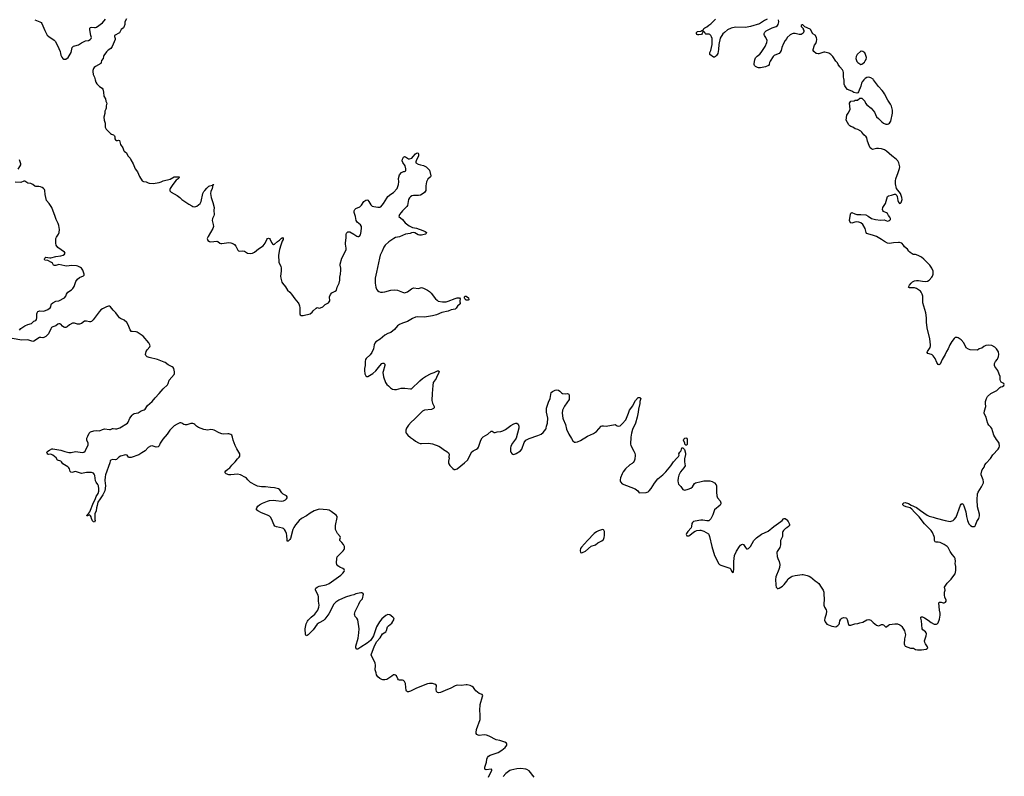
# Model space of a CAD drawing. Header units: inches. Extents: x 1678753 to 1858649, y 384643 to 522370.
# Tile 89 of 91: x 1804564 to 1824379, y 485986 to 501210. Entities that reach past the tile are written whole.
import ezdxf

# ---------------------------------------------------------------- set-up
doc = ezdxf.new("R2010")
doc.units = ezdxf.units.IN
doc.header["$MEASUREMENT"] = 0
for name, color, linetype in [('B8409', 7, 'Continuous'), ('B8418', 7, 'Continuous'), ('B8419', 7, 'Continuous'), ('B8428', 7, 'Continuous'), ('B8429', 7, 'Continuous'), ('B8500', 7, 'Continuous'), ('B8510', 7, 'Continuous'), ('B8520', 7, 'Continuous')]:
    doc.layers.add(name, color=color, linetype=linetype)

msp = doc.modelspace()

# ---------------------------------------------------------------- linework, layer by layer
at = {"layer": 'B8409', "color": 6, "elevation": 400}
for points in [[(1806082, 500000), (1806096, 499956), (1806119, 499919), (1806167, 499867), (1806221, 499830), (1806236, 499810), (1806253, 499750), (1806260, 499670), (1806290, 499616), (1806300, 499570), (1806320, 499530), (1806301, 499479), (1806306, 499430), (1806300, 499410), (1806280, 499370), (1806277, 499323), (1806260, 499250), (1806264, 499190), (1806286, 499130), (1806284, 499070), (1806287, 499047), (1806306, 499010), (1806390, 498923), (1806410, 498908), (1806452, 498892), (1806473, 498873), (1806481, 498850), (1806481, 498810), (1806490, 498792), (1806510, 498782), (1806530, 498782), (1806550, 498788), (1806570, 498779), (1806596, 498696), (1806642, 498630), (1806662, 498570), (1806676, 498556), (1806710, 498535), (1806746, 498466), (1806786, 498426), (1806802, 498390), (1806850, 498310), (1806890, 498211), (1806933, 498150), (1806977, 498057), (1807030, 497967), (1807057, 497957), (1807110, 497947), (1807150, 497924), (1807170, 497918), (1807250, 497915), (1807370, 497936), (1807410, 497949), (1807450, 497969), (1807590, 498003), (1807670, 498046), (1807771, 498051), (1807775, 498035), (1807770, 498024), (1807756, 498010), (1807710, 497982), (1807645, 497895), (1807593, 497810), (1807585, 497790), (1807586, 497766), (1807610, 497742), (1807734, 497674), (1807790, 497630), (1807830, 497590), (1807970, 497497), (1808030, 497462), (1808050, 497453), (1808090, 497447), (1808130, 497459), (1808195, 497510), (1808213, 497553), (1808251, 497710), (1808269, 497751), (1808287, 497773), (1808330, 497822), (1808370, 497857), (1808390, 497868), (1808442, 497878), (1808450, 497891), (1808470, 497891), (1808466, 497886), (1808454, 497886), (1808439, 497810), (1808412, 497750), (1808407, 497713), (1808415, 497630), (1808454, 497530), (1808479, 497430), (1808474, 497370), (1808478, 497290), (1808470, 497262), (1808444, 497210), (1808436, 497170), (1808459, 497090), (1808464, 497050), (1808451, 497009), (1808357, 496850), (1808339, 496810), (1808341, 496790), (1808351, 496770), (1808385, 496745), (1808410, 496741), (1808530, 496751), (1808550, 496744), (1808590, 496716), (1808610, 496709), (1808630, 496708), (1808770, 496728), (1808810, 496723), (1808870, 496698), (1808890, 496685), (1808916, 496650), (1808954, 496574), (1808970, 496559), (1808990, 496555), (1809050, 496559), (1809090, 496553), (1809149, 496509), (1809210, 496503), (1809250, 496512), (1809290, 496534), (1809370, 496596), (1809462, 496658), (1809502, 496710), (1809539, 496790), (1809550, 496804), (1809570, 496815), (1809590, 496810), (1809608, 496790), (1809630, 496728), (1809650, 496702), (1809670, 496688), (1809690, 496696), (1809750, 496750), (1809790, 496771), (1809830, 496813), (1809850, 496824), (1809867, 496810), (1809864, 496790), (1809846, 496754), (1809817, 496670), (1809795, 496585), (1809773, 496470), (1809779, 496330), (1809790, 496299), (1809817, 496250), (1809828, 496208), (1809829, 496150), (1809813, 496050), (1809818, 496010), (1809840, 495930), (1809850, 495909), (1809914, 495834), (1809955, 495770), (1810000, 495724)], [(1804535, 498205), (1804570, 498255), (1804585, 498290), (1804585, 498310), (1804576, 498350), (1804557, 498390)], [(1804557, 494963), (1804590, 494997), (1804630, 495021), (1804670, 495053), (1804730, 495077), (1804804, 495096), (1804850, 495141), (1804890, 495160), (1804904, 495176), (1804912, 495210), (1804908, 495290), (1804913, 495310), (1804930, 495337), (1804950, 495348), (1804970, 495349), (1805050, 495342), (1805130, 495378), (1805180, 495410), (1805191, 495430), (1805200, 495480), (1805207, 495493), (1805228, 495510), (1805290, 495545), (1805350, 495551), (1805464, 495616), (1805490, 495645), (1805505, 495690), (1805530, 495725), (1805608, 495772), (1805636, 495804), (1805658, 495842), (1805696, 495944), (1805729, 495991), (1805770, 496023), (1805846, 496054), (1805862, 496070), (1805863, 496090), (1805834, 496170), (1805807, 496207), (1805790, 496222), (1805733, 496253), (1805710, 496260), (1805610, 496263), (1805508, 496248), (1805470, 496254), (1805410, 496273), (1805350, 496281), (1805290, 496264), (1805264, 496264), (1805247, 496270), (1805223, 496310), (1805206, 496326), (1805130, 496363), (1805071, 496371), (1805063, 496383), (1805061, 496390), (1805067, 496410), (1805090, 496429), (1805170, 496419), (1805190, 496421), (1805290, 496445), (1805390, 496455), (1805436, 496470), (1805468, 496490), (1805476, 496510), (1805464, 496530), (1805330, 496623), (1805299, 496670), (1805290, 496710), (1805293, 496810), (1805304, 496836), (1805348, 496892), (1805359, 496930), (1805362, 496990), (1805350, 497070), (1805336, 497110), (1805297, 497190), (1805280, 497250), (1805210, 497430), (1805154, 497514), (1805102, 497570), (1805078, 497690), (1805070, 497770), (1805061, 497790), (1805044, 497810), (1805013, 497833), (1804985, 497845), (1804950, 497851), (1804890, 497851), (1804870, 497862), (1804830, 497896), (1804790, 497912), (1804730, 497921), (1804670, 497963), (1804650, 497962), (1804590, 497936), (1804470, 497942)], [(1810000, 490752), (1809990, 490737), (1809970, 490717), (1809950, 490715), (1809944, 490744), (1809943, 490830), (1809933, 490870), (1809916, 490916), (1809890, 490953), (1809871, 490971), (1809850, 490981), (1809730, 491007), (1809701, 491021), (1809679, 491050), (1809641, 491150), (1809610, 491200), (1809590, 491218), (1809550, 491240), (1809430, 491286), (1809354, 491330), (1809333, 491350), (1809327, 491370), (1809335, 491390), (1809359, 491421), (1809390, 491447), (1809450, 491480), (1809550, 491522), (1809590, 491533), (1809670, 491540), (1809717, 491537), (1809830, 491520), (1809873, 491530), (1809912, 491550), (1809934, 491570), (1809945, 491590), (1809946, 491610), (1809933, 491630), (1809865, 491665), (1809840, 491690), (1809798, 491750), (1809770, 491770), (1809690, 491790), (1809610, 491794), (1809510, 491812), (1809430, 491810), (1809350, 491826), (1809310, 491843), (1809210, 491897), (1809154, 491950), (1809130, 491984), (1809110, 492001), (1809010, 492050), (1808950, 492064), (1808810, 492051), (1808770, 492053), (1808721, 492070), (1808699, 492090), (1808699, 492110), (1808712, 492130), (1808750, 492168), (1808790, 492195), (1808830, 492244), (1808900, 492310), (1808946, 492374), (1808984, 492410), (1808994, 492430), (1808992, 492472), (1808977, 492510), (1808935, 492575), (1808901, 492641), (1808860, 492750), (1808850, 492810), (1808830, 492847), (1808810, 492861), (1808770, 492876), (1808750, 492878), (1808670, 492873), (1808630, 492878), (1808578, 492898), (1808478, 492950), (1808450, 492959), (1808410, 492962), (1808348, 492952), (1808270, 492965), (1808163, 493003), (1808124, 493030), (1808087, 493067), (1808070, 493079), (1808050, 493085), (1808010, 493083), (1807930, 493059), (1807897, 493057), (1807870, 493065), (1807830, 493094), (1807810, 493099), (1807790, 493095), (1807730, 493073), (1807670, 493035), (1807588, 492952), (1807529, 492870), (1807445, 492770), (1807390, 492690), (1807368, 492632), (1807348, 492612), (1807310, 492606), (1807230, 492637), (1807194, 492630), (1807150, 492599), (1807087, 492533), (1807023, 492497), (1806965, 492455), (1806810, 492400), (1806770, 492402), (1806756, 492410), (1806730, 492449), (1806692, 492452), (1806590, 492428), (1806560, 492410), (1806510, 492359), (1806490, 492353), (1806430, 492357), (1806398, 492350), (1806387, 492333), (1806377, 492290), (1806292, 492050), (1806282, 492010), (1806275, 491935), (1806289, 491830), (1806275, 491730), (1806240, 491650), (1806181, 491570), (1806139, 491501), (1806126, 491434), (1806110, 491390), (1806100, 491330), (1806073, 491270), (1806076, 491156), (1806080, 491130), (1806070, 491099), (1806050, 491104), (1806030, 491129), (1806010, 491170), (1806004, 491204), (1805990, 491230), (1805970, 491244), (1805930, 491226), (1805915, 491230), (1805919, 491250), (1805958, 491282), (1805974, 491306), (1806048, 491492), (1806082, 491558), (1806104, 491616), (1806141, 491679), (1806154, 491726), (1806156, 491770), (1806147, 491830), (1806138, 491858), (1806104, 491904), (1806092, 491930), (1806077, 492037), (1806066, 492066), (1806047, 492087), (1806030, 492095), (1806010, 492097), (1805910, 492101), (1805810, 492080), (1805770, 492089), (1805730, 492108), (1805690, 492116), (1805610, 492101), (1805590, 492103), (1805578, 492118), (1805567, 492170), (1805550, 492195), (1805530, 492213), (1805429, 492270), (1805406, 492310), (1805390, 492324), (1805328, 492348), (1805295, 492395), (1805230, 492450), (1805190, 492465), (1805150, 492462), (1805130, 492467), (1805114, 492490), (1805110, 492510), (1805127, 492530), (1805163, 492550), (1805210, 492572), (1805230, 492575), (1805390, 492546), (1805470, 492519), (1805550, 492501), (1805597, 492503), (1805690, 492518), (1805830, 492502), (1805858, 492510), (1805883, 492530), (1805890, 492542), (1805908, 492590), (1805939, 492650), (1805943, 492670), (1805939, 492690), (1805917, 492750), (1805912, 492770), (1805913, 492790), (1805938, 492830), (1805963, 492890), (1805976, 492904), (1805990, 492914), (1806054, 492934), (1806110, 492941), (1806170, 492940), (1806230, 492967), (1806270, 492977), (1806370, 492964), (1806390, 492966), (1806430, 492985), (1806446, 492986), (1806490, 492974), (1806522, 492978), (1806580, 493000), (1806732, 493090), (1806750, 493110), (1806779, 493190), (1806830, 493254), (1806850, 493272), (1806870, 493283), (1806950, 493300), (1807010, 493338), (1807070, 493362), (1807090, 493376), (1807137, 493450), (1807233, 493527), (1807290, 493602), (1807370, 493687), (1807450, 493782), (1807537, 493863), (1807552, 493890), (1807570, 493957), (1807675, 494070), (1807682, 494090), (1807681, 494121), (1807663, 494190), (1807651, 494211), (1807630, 494228), (1807550, 494266), (1807490, 494312), (1807470, 494322), (1807339, 494370), (1807171, 494411), (1807130, 494428), (1807117, 494437), (1807105, 494450), (1807097, 494470), (1807106, 494530), (1807130, 494570), (1807182, 494630), (1807187, 494650), (1807182, 494670), (1807160, 494710), (1807050, 494841), (1806930, 494922), (1806910, 494930), (1806830, 494933), (1806810, 494939), (1806787, 494967), (1806745, 495070), (1806718, 495118), (1806664, 495164), (1806590, 495200), (1806573, 495213), (1806550, 495237), (1806501, 495310), (1806446, 495366), (1806390, 495434), (1806370, 495444), (1806350, 495444), (1806310, 495430), (1806230, 495392), (1806199, 495370), (1806161, 495330), (1806040, 495170), (1806010, 495139), (1805990, 495131), (1805970, 495130), (1805910, 495143), (1805870, 495142), (1805810, 495100), (1805770, 495086), (1805730, 495085), (1805670, 495103), (1805630, 495104), (1805567, 495073), (1805519, 495030), (1805490, 495016), (1805470, 495017), (1805450, 495025), (1805425, 495045), (1805390, 495082), (1805370, 495092), (1805350, 495093), (1805330, 495083), (1805290, 495051), (1805230, 495028), (1805207, 495013), (1805190, 494990), (1805142, 494890), (1805118, 494862), (1805090, 494838), (1805050, 494813), (1805030, 494808), (1804990, 494818), (1804965, 494815), (1804850, 494738), (1804830, 494733), (1804770, 494757), (1804730, 494766), (1804610, 494761), (1804410, 494794)]]:
    msp.add_lwpolyline(points, dxfattribs=at)
at = {"layer": 'B8418', "color": 6, "elevation": 400}
for points in [[(1814000, 485970), (1814064, 486110), (1814064, 486124), (1814051, 486131), (1813955, 486115), (1813927, 486130), (1813926, 486170), (1813956, 486270), (1813967, 486330), (1813979, 486361), (1814000, 486390), (1814030, 486409), (1814190, 486468), (1814264, 486510), (1814332, 486568), (1814366, 486610), (1814370, 486630), (1814358, 486650), (1814329, 486670), (1814230, 486704), (1814150, 486721), (1814015, 486790), (1813956, 486816), (1813910, 486822), (1813810, 486809), (1813790, 486813), (1813761, 486830), (1813751, 486850), (1813750, 486870), (1813758, 486930), (1813830, 487130), (1813832, 487230), (1813825, 487310), (1813829, 487430), (1813880, 487590), (1813882, 487610), (1813873, 487633), (1813810, 487652), (1813745, 487705), (1813723, 487730), (1813700, 487770), (1813670, 487795), (1813629, 487811), (1813570, 487826), (1813550, 487827), (1813450, 487812), (1813370, 487819), (1813330, 487806), (1813242, 487758), (1813130, 487709), (1813030, 487670), (1812990, 487664), (1812970, 487670), (1812953, 487693), (1812946, 487730), (1812950, 487810), (1812936, 487830), (1812910, 487841), (1812870, 487850), (1812810, 487855), (1812770, 487845), (1812550, 487757), (1812430, 487696), (1812390, 487685), (1812370, 487686), (1812350, 487699), (1812341, 487721), (1812333, 487770), (1812331, 487850), (1812310, 487891), (1812290, 487913), (1812270, 487921), (1812210, 487920), (1812190, 487926), (1812171, 487950), (1812145, 488005), (1812130, 488024), (1812110, 488030), (1812090, 488025), (1812050, 488003), (1811975, 487945), (1811950, 487933), (1811910, 487925), (1811870, 487925), (1811850, 487931), (1811810, 487953), (1811770, 487987), (1811745, 488030), (1811740, 488070), (1811721, 488130), (1811726, 488214), (1811717, 488270), (1811644, 488410), (1811639, 488430), (1811642, 488450), (1811697, 488590), (1811744, 488690), (1811820, 488770), (1811867, 488853), (1811930, 488893), (1811943, 488917), (1811969, 488991), (1811987, 489013), (1812055, 489070), (1812100, 489150), (1812094, 489170), (1812076, 489190), (1812010, 489233), (1811970, 489241), (1811930, 489223), (1811850, 489151), (1811803, 489097), (1811744, 488990), (1811682, 488810), (1811664, 488776), (1811621, 488719), (1811554, 488666), (1811430, 488582), (1811370, 488547), (1811347, 488547), (1811332, 488570), (1811330, 488602), (1811373, 488767), (1811390, 488871), (1811398, 488950), (1811370, 489132), (1811350, 489167), (1811318, 489198), (1811306, 489226), (1811304, 489250), (1811317, 489303), (1811391, 489450), (1811413, 489507), (1811464, 489556), (1811481, 489650), (1811471, 489671), (1811450, 489678), (1811430, 489678), (1811330, 489660), (1811290, 489638), (1811230, 489626), (1811120, 489590), (1810986, 489530), (1810924, 489490), (1810888, 489450), (1810785, 489255), (1810708, 489150), (1810678, 489122), (1810590, 489076), (1810554, 489050), (1810470, 488930), (1810370, 488831), (1810350, 488817), (1810330, 488810), (1810316, 488836), (1810309, 488950), (1810327, 489053), (1810353, 489107), (1810372, 489130), (1810430, 489188), (1810507, 489250), (1810527, 489273), (1810565, 489330), (1810584, 489390), (1810589, 489430), (1810575, 489510), (1810578, 489598), (1810570, 489632), (1810517, 489730), (1810516, 489750), (1810526, 489770), (1810548, 489792), (1810590, 489814), (1810730, 489838), (1810790, 489864), (1810983, 490000)], [(1819784, 490000), (1819780, 489990), (1819773, 489950), (1819781, 489830), (1819790, 489791), (1819805, 489770), (1819810, 489766), (1819826, 489766), (1819850, 489773), (1819918, 489810), (1819950, 489843), (1820000, 489915)], [(1814915, 485970), (1814816, 486096), (1814770, 486123), (1814748, 486130), (1814650, 486142), (1814570, 486137), (1814510, 486120), (1814450, 486111), (1814430, 486100), (1814350, 486039), (1814297, 485983)]]:
    msp.add_lwpolyline(points, dxfattribs=at)
at = {"layer": 'B8419', "color": 6, "elevation": 400}
for points in [[(1810000, 495724), (1810033, 495690), (1810100, 495590), (1810168, 495510), (1810179, 495490), (1810194, 495450), (1810201, 495410), (1810199, 495310), (1810201, 495290), (1810210, 495272), (1810230, 495261), (1810270, 495261), (1810410, 495293), (1810450, 495322), (1810470, 495350), (1810530, 495408), (1810550, 495416), (1810590, 495402), (1810621, 495410), (1810667, 495430), (1810710, 495476), (1810778, 495510), (1810806, 495550), (1810801, 495630), (1810819, 495681), (1810848, 495712), (1810914, 495746), (1810937, 495770), (1810951, 495830), (1810994, 495910), (1811007, 495967), (1811010, 496030), (1811023, 496090), (1811030, 496170), (1811028, 496210), (1811013, 496270), (1811013, 496290), (1811048, 496410), (1811121, 496550), (1811133, 496587), (1811133, 496610), (1811118, 496690), (1811118, 496710), (1811134, 496830), (1811132, 496890), (1811143, 496917), (1811170, 496944), (1811210, 496938), (1811290, 496896), (1811350, 496856), (1811370, 496850), (1811390, 496850), (1811403, 496857), (1811421, 496879), (1811439, 496950), (1811445, 497025), (1811442, 497050), (1811421, 497081), (1811357, 497137), (1811336, 497170), (1811320, 497250), (1811292, 497330), (1811296, 497364), (1811311, 497390), (1811332, 497410), (1811410, 497441), (1811442, 497478), (1811490, 497549), (1811530, 497577), (1811550, 497586), (1811570, 497576), (1811590, 497554), (1811630, 497486), (1811657, 497457), (1811688, 497448), (1811770, 497435), (1811810, 497435), (1811830, 497445), (1811885, 497510), (1811950, 497621), (1811974, 497650), (1812030, 497700), (1812088, 497732), (1812160, 497810), (1812189, 497891), (1812192, 497948), (1812185, 498015), (1812209, 498090), (1812250, 498134), (1812290, 498156), (1812310, 498158), (1812334, 498170), (1812336, 498210), (1812323, 498270), (1812277, 498337), (1812263, 498370), (1812270, 498406), (1812290, 498444), (1812310, 498454), (1812330, 498447), (1812390, 498408), (1812410, 498408), (1812454, 498426), (1812485, 498455), (1812530, 498510), (1812550, 498524), (1812570, 498532), (1812584, 498524), (1812592, 498510), (1812589, 498470), (1812540, 498370), (1812534, 498350), (1812539, 498330), (1812583, 498303), (1812630, 498286), (1812690, 498274), (1812746, 498250), (1812810, 498182), (1812838, 498070), (1812831, 498050), (1812778, 498002), (1812751, 497950), (1812735, 497870), (1812740, 497810), (1812736, 497770), (1812713, 497730), (1812687, 497710), (1812630, 497679), (1812590, 497674), (1812490, 497675), (1812456, 497664), (1812430, 497647), (1812412, 497628), (1812392, 497590), (1812366, 497474), (1812356, 497450), (1812325, 497415), (1812270, 497367), (1812238, 497330), (1812209, 497290), (1812200, 497270), (1812196, 497250), (1812271, 497191), (1812323, 497123), (1812402, 497062), (1812470, 497031), (1812550, 497014), (1812675, 496970), (1812726, 496950), (1812751, 496930), (1812743, 496910), (1812730, 496897), (1812650, 496873), (1812610, 496871), (1812580, 496880), (1812519, 496919), (1812490, 496927), (1812450, 496921), (1812425, 496910), (1812330, 496893), (1812210, 496841), (1812130, 496826), (1812093, 496810), (1811990, 496737), (1811918, 496670), (1811891, 496630), (1811860, 496550), (1811819, 496470), (1811802, 496410), (1811748, 496130), (1811719, 496010), (1811716, 495910), (1811730, 495830), (1811744, 495790), (1811762, 495762), (1811790, 495741), (1811822, 495730), (1811867, 495727), (1811910, 495732), (1812030, 495766), (1812110, 495775), (1812170, 495766), (1812270, 495725), (1812310, 495716), (1812330, 495718), (1812370, 495734), (1812450, 495796), (1812488, 495812), (1812590, 495802), (1812650, 495820), (1812670, 495816), (1812691, 495810), (1812770, 495769), (1812810, 495740), (1812846, 495706), (1812934, 495590), (1812963, 495563), (1812989, 495549), (1813070, 495530), (1813150, 495533), (1813190, 495543), (1813330, 495600), (1813370, 495610), (1813410, 495613), (1813417, 495610), (1813426, 495590), (1813419, 495550), (1813422, 495530), (1813431, 495510), (1813426, 495490), (1813376, 495444), (1813350, 495404), (1813330, 495385), (1813250, 495369), (1813190, 495347), (1813059, 495321), (1812950, 495270), (1812870, 495248), (1812710, 495221), (1812570, 495230), (1812530, 495221), (1812470, 495194), (1812370, 495137), (1812270, 495104), (1812205, 495075), (1812170, 495050), (1812105, 494975), (1812030, 494916), (1812010, 494906), (1811970, 494896), (1811910, 494864), (1811816, 494784), (1811733, 494727), (1811710, 494698), (1811698, 494670), (1811686, 494590), (1811653, 494510), (1811616, 494464), (1811535, 494390), (1811525, 494370), (1811514, 494330), (1811519, 494250), (1811503, 494190), (1811500, 494150), (1811510, 494085), (1811530, 494041), (1811550, 494031), (1811570, 494033), (1811670, 494090), (1811733, 494147), (1811810, 494247), (1811849, 494290), (1811870, 494296), (1811890, 494296), (1811910, 494278), (1811915, 494250), (1811877, 494130), (1811874, 494110), (1811886, 494026), (1811928, 493910), (1811950, 493870), (1811984, 493844), (1812025, 493805), (1812070, 493778), (1812109, 493769), (1812150, 493772), (1812242, 493798), (1812316, 493796), (1812430, 493781), (1812450, 493785), (1812615, 493945), (1812670, 493990), (1812730, 494031), (1812843, 494090), (1812908, 494112), (1812970, 494141), (1812990, 494144), (1813008, 494130), (1812994, 494090), (1812960, 494030), (1812943, 493990), (1812887, 493910), (1812877, 493850), (1812864, 493690), (1812861, 493550), (1812874, 493494), (1812907, 493430), (1812907, 493410), (1812902, 493399), (1812890, 493385), (1812850, 493365), (1812710, 493352), (1812670, 493333), (1812510, 493170), (1812442, 493110), (1812386, 493050), (1812349, 492990), (1812332, 492950), (1812332, 492910), (1812339, 492890), (1812373, 492850), (1812430, 492800), (1812490, 492761), (1812530, 492729), (1812590, 492694), (1812623, 492683), (1812650, 492679), (1812790, 492692), (1812870, 492678), (1812998, 492630), (1813054, 492594), (1813090, 492561), (1813124, 492544), (1813160, 492520), (1813193, 492493), (1813206, 492470), (1813201, 492410), (1813204, 492390), (1813196, 492324), (1813195, 492290), (1813200, 492270), (1813219, 492239), (1813281, 492181), (1813310, 492159), (1813330, 492156), (1813370, 492170), (1813519, 492290), (1813573, 492350), (1813666, 492514), (1813690, 492536), (1813758, 492570), (1813785, 492590), (1813798, 492610), (1813845, 492750), (1813870, 492796), (1813890, 492818), (1813982, 492870), (1814050, 492927), (1814072, 492932), (1814110, 492904), (1814130, 492902), (1814170, 492919), (1814250, 492924), (1814290, 492935), (1814338, 492962), (1814450, 493046), (1814510, 493076), (1814550, 493088), (1814570, 493088), (1814596, 493070), (1814610, 493030), (1814607, 492990), (1814555, 492790), (1814545, 492770), (1814480, 492690), (1814450, 492629), (1814439, 492590), (1814443, 492530), (1814450, 492505), (1814470, 492479), (1814490, 492467), (1814510, 492464), (1814557, 492483), (1814645, 492535), (1814670, 492571), (1814718, 492702), (1814753, 492747), (1814815, 492785), (1814990, 492841), (1815056, 492870), (1815098, 492902), (1815151, 492970), (1815161, 492990), (1815166, 493030), (1815185, 493090), (1815192, 493190), (1815163, 493310), (1815168, 493390), (1815208, 493512), (1815240, 493590), (1815263, 493710), (1815285, 493730), (1815343, 493757), (1815370, 493763), (1815410, 493758), (1815437, 493737), (1815470, 493699), (1815488, 493688), (1815550, 493681), (1815590, 493686), (1815613, 493673), (1815625, 493650), (1815625, 493595), (1815619, 493570), (1815526, 493434), (1815505, 493395), (1815488, 493350), (1815483, 493290), (1815495, 493190), (1815499, 493170), (1815545, 493065), (1815571, 492971), (1815617, 492870), (1815666, 492786), (1815699, 492739), (1815730, 492711), (1815748, 492708), (1815790, 492717), (1815850, 492744), (1815990, 492832), (1816114, 492886), (1816170, 492923), (1816268, 493030), (1816283, 493037), (1816310, 493040), (1816370, 493032), (1816550, 493062), (1816570, 493053), (1816590, 493036), (1816610, 493030), (1816650, 493040), (1816690, 493075), (1816761, 493159), (1816818, 493290), (1816835, 493350), (1816903, 493437), (1816922, 493490), (1816956, 493550), (1817010, 493605), (1817030, 493610), (1817046, 493606), (1817063, 493590), (1817046, 493530), (1817045, 493490), (1817015, 493370), (1817010, 493310), (1816993, 493210), (1816957, 493090), (1816897, 492963), (1816876, 492890), (1816860, 492810), (1816854, 492670), (1816864, 492644), (1816926, 492530), (1816945, 492485), (1816953, 492450), (1816945, 492370), (1816930, 492330), (1816910, 492300), (1816890, 492279), (1816846, 492250), (1816755, 492170), (1816710, 492110), (1816689, 492071), (1816657, 491990), (1816647, 491950), (1816646, 491930), (1816653, 491910), (1816688, 491870), (1816953, 491773), (1817007, 491730), (1817031, 491691), (1817170, 491699), (1817210, 491713), (1817230, 491728), (1817270, 491779), (1817338, 491882), (1817406, 491974), (1817510, 492055), (1817570, 492110), (1817598, 492150), (1817670, 492233), (1817721, 492310), (1817790, 492390), (1817821, 492419), (1817835, 492450), (1817830, 492471), (1817846, 492510), (1817869, 492530), (1817877, 492543), (1817890, 492594), (1817910, 492592), (1817940, 492560), (1817965, 492490), (1817964, 492464), (1817943, 492377), (1817943, 492310), (1817952, 492270), (1817955, 492230), (1817933, 492190), (1817865, 492115), (1817830, 492044), (1817816, 491990), (1817810, 491930), (1817813, 491890), (1817825, 491865), (1817870, 491820), (1817910, 491759), (1817928, 491748), (1817950, 491746), (1818020, 491760), (1818074, 491786), (1818101, 491810), (1818145, 491875), (1818165, 491890), (1818190, 491900), (1818251, 491909), (1818330, 491931), (1818450, 491931), (1818500, 491920), (1818545, 491890), (1818579, 491850), (1818585, 491830), (1818585, 491705), (1818592, 491630), (1818609, 491589), (1818658, 491530), (1818674, 491490), (1818672, 491470), (1818659, 491441), (1818548, 491350), (1818515, 491250), (1818472, 491168), (1818450, 491143), (1818430, 491129), (1818390, 491124), (1818310, 491137), (1818270, 491140), (1818230, 491136), (1818127, 491110), (1818106, 491094), (1818090, 491070), (1818086, 491010), (1818078, 490982), (1818010, 490910), (1817981, 490870), (1817975, 490850), (1817987, 490827), (1818030, 490826), (1818050, 490836), (1818122, 490898), (1818159, 490921), (1818190, 490930), (1818250, 490939), (1818275, 490935), (1818330, 490915), (1818423, 490863), (1818433, 490850), (1818448, 490810), (1818493, 490610), (1818544, 490430), (1818601, 490330), (1818626, 490270), (1818646, 490246), (1818673, 490233), (1818797, 490197), (1818855, 490175), (1818875, 490155), (1818890, 490116), (1818910, 490087), (1818929, 490091), (1818939, 490170), (1818933, 490310), (1818947, 490430), (1818990, 490513), (1819048, 490610), (1819070, 490637), (1819090, 490653), (1819110, 490657), (1819130, 490647), (1819168, 490588), (1819190, 490565), (1819210, 490561), (1819230, 490568), (1819270, 490612), (1819339, 490730), (1819390, 490785), (1819490, 490857), (1819630, 490919), (1819741, 491010), (1819885, 491110), (1819907, 491130), (1819934, 491166), (1819950, 491172), (1819970, 491170), (1819998, 491150), (1820000, 491148)], [(1810983, 490000), (1811028, 490032), (1811070, 490070), (1811097, 490110), (1811102, 490130), (1811092, 490150), (1811067, 490170), (1811010, 490195), (1810964, 490224), (1810948, 490248), (1810942, 490282), (1810944, 490370), (1810956, 490404), (1810979, 490430), (1811030, 490473), (1811075, 490525), (1811092, 490550), (1811099, 490570), (1811100, 490590), (1811099, 490610), (1811082, 490650), (1811050, 490690), (1811025, 490710), (1811008, 490730), (1811007, 490750), (1811019, 490790), (1811015, 490810), (1810963, 490870), (1810938, 490910), (1810922, 490950), (1810921, 491030), (1810954, 491190), (1810952, 491212), (1810930, 491243), (1810835, 491315), (1810790, 491338), (1810750, 491350), (1810590, 491358), (1810551, 491349), (1810490, 491327), (1810410, 491283), (1810333, 491227), (1810235, 491170), (1810190, 491130), (1810116, 491044), (1810078, 490990), (1810061, 490950), (1810011, 490769), (1810000, 490752)], [(1820000, 490985), (1819975, 490970), (1819936, 490930), (1819924, 490910), (1819918, 490890), (1819914, 490810), (1819876, 490730), (1819875, 490645), (1819863, 490590), (1819810, 490510), (1819804, 490490), (1819809, 490410), (1819822, 490370), (1819850, 490310), (1819860, 490250), (1819854, 490190), (1819845, 490150), (1819784, 490000)]]:
    msp.add_lwpolyline(points, dxfattribs=at)
for points in [[(1813590, 495564), (1813550, 495569), (1813524, 495590), (1813514, 495610), (1813519, 495630), (1813530, 495645), (1813550, 495650), (1813594, 495610), (1813602, 495570)], [(1817990, 492648), (1817968, 492648), (1817948, 492668), (1817948, 492690), (1817922, 492750), (1817929, 492770), (1817949, 492790), (1817970, 492796), (1817990, 492791), (1817996, 492770), (1817996, 492670)], [(1816290, 490949), (1816270, 490947), (1816210, 490926), (1816174, 490906), (1816124, 490870), (1815988, 490730), (1815870, 490596), (1815853, 490570), (1815843, 490530), (1815850, 490492), (1815870, 490481), (1815890, 490486), (1815950, 490519), (1816065, 490615), (1816150, 490646), (1816197, 490683), (1816277, 490723), (1816310, 490749), (1816326, 490790), (1816333, 490830), (1816334, 490914), (1816318, 490938), (1816310, 490945)]]:
    msp.add_lwpolyline(points, close=True, dxfattribs=at)
at = {"layer": 'B8428', "color": 6, "elevation": 400}
for points in [[(1820000, 489915), (1820030, 489958), (1820059, 489981), (1820090, 490000)], [(1820475, 490000), (1820478, 489998), (1820570, 489919), (1820615, 489890), (1820645, 489865), (1820692, 489790), (1820737, 489730), (1820747, 489690), (1820748, 489628), (1820754, 489570), (1820749, 489430), (1820760, 489390), (1820795, 489335), (1820800, 489310), (1820793, 489250), (1820766, 489170), (1820758, 489130), (1820771, 489091), (1820810, 489044), (1820910, 489005), (1820990, 488994), (1821030, 489023), (1821057, 489050), (1821065, 489070), (1821070, 489111), (1821090, 489148), (1821110, 489168), (1821150, 489182), (1821190, 489174), (1821205, 489165), (1821218, 489138), (1821243, 489043), (1821250, 489030), (1821270, 489024), (1821290, 489026), (1821370, 489053), (1821430, 489060), (1821470, 489074), (1821530, 489086), (1821610, 489135), (1821650, 489142), (1821690, 489126), (1821740, 489080), (1821810, 489030), (1821830, 489019), (1821850, 489014), (1821870, 489018), (1821910, 489041), (1821930, 489042), (1821950, 489033), (1821990, 488996), (1822010, 488993), (1822051, 489029), (1822070, 489039), (1822174, 489054), (1822230, 489052), (1822275, 489035), (1822298, 489018), (1822317, 488997), (1822372, 488910), (1822393, 488830), (1822373, 488750), (1822365, 488650), (1822369, 488629), (1822387, 488607), (1822441, 488581), (1822490, 488566), (1822530, 488566), (1822550, 488561), (1822590, 488538), (1822630, 488528), (1822710, 488528), (1822810, 488546), (1822830, 488559), (1822838, 488570), (1822832, 488590), (1822790, 488652), (1822779, 488679), (1822773, 488710), (1822784, 488750), (1822810, 488810), (1822815, 488850), (1822808, 488870), (1822793, 488890), (1822738, 488930), (1822725, 488950), (1822711, 489111), (1822698, 489170), (1822701, 489190), (1822710, 489197), (1822730, 489196), (1822770, 489177), (1822850, 489126), (1822910, 489080), (1822970, 489050), (1822990, 489045), (1823013, 489047), (1823027, 489053), (1823045, 489075), (1823075, 489150), (1823088, 489230), (1823088, 489270), (1823076, 489330), (1823063, 489477), (1823070, 489492), (1823108, 489492), (1823150, 489478), (1823170, 489478), (1823198, 489490), (1823208, 489510), (1823209, 489530), (1823184, 489590), (1823175, 489630), (1823177, 489690), (1823189, 489730), (1823179, 489790), (1823229, 489870), (1823307, 489953), (1823343, 490000)]]:
    msp.add_lwpolyline(points, dxfattribs=at)
at = {"layer": 'B8429', "color": 6, "elevation": 400}
for points in [[(1821554, 500000), (1821519, 499961), (1821504, 499930), (1821490, 499870), (1821445, 499755), (1821430, 499738), (1821411, 499729), (1821350, 499742), (1821308, 499770), (1821226, 499806), (1821197, 499837), (1821170, 499878), (1821157, 499910), (1821154, 500000)], [(1823343, 490000), (1823390, 490062), (1823407, 490130), (1823406, 490210), (1823392, 490270), (1823395, 490310), (1823390, 490366), (1823376, 490396), (1823327, 490447), (1823287, 490507), (1823250, 490589), (1823230, 490613), (1823172, 490652), (1823090, 490687), (1823050, 490695), (1823010, 490696), (1822985, 490705), (1822972, 490730), (1822975, 490790), (1822971, 490810), (1822934, 490890), (1822905, 490930), (1822770, 491068), (1822666, 491206), (1822570, 491303), (1822520, 491360), (1822486, 491386), (1822405, 491410), (1822359, 491430), (1822338, 491450), (1822337, 491470), (1822359, 491490), (1822384, 491496), (1822450, 491475), (1822503, 491443), (1822610, 491393), (1822692, 491332), (1822830, 491241), (1822870, 491220), (1822950, 491202), (1823010, 491177), (1823190, 491132), (1823290, 491116), (1823310, 491118), (1823350, 491132), (1823372, 491150), (1823410, 491202), (1823497, 491443), (1823510, 491463), (1823530, 491475), (1823550, 491461), (1823574, 491410), (1823606, 491310), (1823619, 491210), (1823640, 491130), (1823665, 491065), (1823696, 491030), (1823730, 491014), (1823770, 491015), (1823790, 491024), (1823802, 491038), (1823825, 491110), (1823870, 491170), (1823882, 491230), (1823880, 491260), (1823839, 491410), (1823831, 491550), (1823841, 491670), (1823854, 491706), (1823920, 491810), (1823960, 491890), (1823961, 491910), (1823952, 491950), (1823914, 492050), (1823914, 492070), (1823926, 492130), (1823934, 492150), (1823972, 492208), (1823989, 492250), (1824013, 492287), (1824099, 492381), (1824148, 492452), (1824255, 492565), (1824276, 492604), (1824283, 492630), (1824275, 492690), (1824250, 492729), (1824222, 492762), (1824170, 492852), (1824130, 492984), (1824111, 493010), (1824070, 493050), (1824050, 493086), (1824027, 493150), (1824011, 493211), (1823979, 493270), (1823975, 493290), (1823982, 493338), (1824006, 493430), (1824001, 493490), (1824004, 493530), (1824022, 493590), (1824043, 493630), (1824110, 493690), (1824230, 493750), (1824290, 493810), (1824310, 493821), (1824342, 493830), (1824370, 493847), (1824379, 493870), (1824369, 493890), (1824318, 493918), (1824302, 493942), (1824296, 493970), (1824295, 494030), (1824275, 494075), (1824250, 494149), (1824190, 494230), (1824181, 494250), (1824183, 494290), (1824203, 494330), (1824240, 494380), (1824261, 494430), (1824271, 494471), (1824264, 494524), (1824224, 494590), (1824190, 494622), (1824130, 494652), (1824070, 494659), (1824005, 494654), (1823970, 494633), (1823930, 494601), (1823876, 494584), (1823837, 494563), (1823690, 494569), (1823658, 494578), (1823610, 494608), (1823565, 494705), (1823510, 494770), (1823451, 494811), (1823430, 494817), (1823404, 494816), (1823390, 494812), (1823370, 494796), (1823324, 494736), (1823285, 494670), (1823250, 494590), (1823215, 494530), (1823190, 494474), (1823130, 494370), (1823090, 494279), (1823070, 494262), (1823050, 494269), (1823021, 494310), (1822985, 494390), (1822948, 494448), (1822930, 494464), (1822913, 494473), (1822842, 494490), (1822829, 494510), (1822833, 494530), (1822884, 494616), (1822893, 494647), (1822893, 494670), (1822879, 494790), (1822830, 495010), (1822814, 495126), (1822811, 495210), (1822797, 495310), (1822740, 495510), (1822738, 495650), (1822727, 495690), (1822707, 495730), (1822690, 495748), (1822610, 495804), (1822570, 495817), (1822474, 495814), (1822459, 495819), (1822449, 495830), (1822468, 495870), (1822502, 495910), (1822530, 495932), (1822570, 495953), (1822610, 495962), (1822650, 495960), (1822731, 495949), (1822795, 495945), (1822831, 495949), (1822864, 495970), (1822922, 496030), (1822935, 496050), (1822949, 496090), (1822945, 496150), (1822919, 496210), (1822881, 496270), (1822850, 496306), (1822761, 496390), (1822710, 496430), (1822646, 496466), (1822590, 496482), (1822547, 496487), (1822483, 496523), (1822453, 496550), (1822445, 496570), (1822429, 496590), (1822370, 496641), (1822350, 496674), (1822315, 496710), (1822270, 496724), (1822250, 496726), (1822150, 496720), (1822070, 496708), (1822030, 496716), (1821970, 496745), (1821910, 496788), (1821810, 496848), (1821730, 496877), (1821608, 496908), (1821597, 496930), (1821581, 497010), (1821530, 497086), (1821490, 497123), (1821450, 497138), (1821410, 497140), (1821370, 497135), (1821310, 497114), (1821290, 497119), (1821268, 497148), (1821266, 497170), (1821284, 497296), (1821290, 497316), (1821310, 497328), (1821370, 497303), (1821410, 497292), (1821493, 497293), (1821590, 497282), (1821638, 497258), (1821704, 497210), (1821790, 497187), (1821886, 497174), (1821964, 497184), (1822030, 497156), (1822070, 497167), (1822089, 497190), (1822089, 497210), (1822076, 497236), (1822049, 497270), (1822030, 497309), (1822010, 497323), (1821950, 497349), (1821933, 497370), (1821927, 497390), (1821934, 497430), (1821991, 497510), (1822027, 497653), (1822050, 497666), (1822110, 497677), (1822170, 497699), (1822190, 497696), (1822214, 497670), (1822222, 497650), (1822236, 497570), (1822250, 497536), (1822270, 497511), (1822290, 497515), (1822303, 497530), (1822324, 497590), (1822320, 497630), (1822287, 497710), (1822210, 497810), (1822190, 497910), (1822192, 497970), (1822199, 498010), (1822246, 498134), (1822270, 498214), (1822274, 498250), (1822270, 498278), (1822256, 498330), (1822237, 498370), (1822204, 498404), (1822116, 498470), (1822010, 498567), (1821971, 498591), (1821910, 498610), (1821850, 498617), (1821810, 498615), (1821730, 498599), (1821704, 498610), (1821683, 498630), (1821658, 498678), (1821626, 498766), (1821612, 498830), (1821601, 498850), (1821550, 498893), (1821510, 498949), (1821490, 498964), (1821430, 498998), (1821375, 499014), (1821330, 499049), (1821290, 499061), (1821270, 499074), (1821250, 499095), (1821221, 499141), (1821197, 499190), (1821213, 499290), (1821239, 499330), (1821269, 499390), (1821274, 499410), (1821264, 499530), (1821288, 499570), (1821350, 499574), (1821362, 499578), (1821370, 499592), (1821427, 499593), (1821470, 499634), (1821490, 499634), (1821510, 499632), (1821571, 499570), (1821583, 499530), (1821610, 499495), (1821699, 499430), (1821764, 499350), (1821810, 499256), (1821850, 499221), (1821912, 499152), (1821950, 499126), (1821992, 499108), (1822031, 499109), (1822050, 499116), (1822070, 499131), (1822093, 499170), (1822127, 499330), (1822127, 499390), (1822110, 499470), (1822090, 499512), (1822032, 499590), (1821970, 499719), (1821950, 499749), (1821924, 499784), (1821850, 499866), (1821745, 500000)], [(1820000, 491148), (1820027, 491110), (1820050, 491070), (1820056, 491050), (1820055, 491030), (1820039, 491010), (1820000, 490985)], [(1820090, 490000), (1820109, 490011), (1820170, 490028), (1820310, 490044), (1820330, 490044), (1820409, 490029), (1820450, 490015), (1820475, 490000)]]:
    msp.add_lwpolyline(points, dxfattribs=at)
at = {"layer": 'B8500', "color": 6, "elevation": 400}
for points in [[(1804870, 501210), (1804970, 501168), (1804999, 501150), (1805012, 501132), (1805070, 500990), (1805119, 500899), (1805150, 500869), (1805257, 500797), (1805283, 500770), (1805353, 500630), (1805376, 500570), (1805383, 500530), (1805395, 500495), (1805410, 500459), (1805429, 500429), (1805450, 500417), (1805470, 500413), (1805490, 500415), (1805538, 500450), (1805598, 500550), (1805622, 500650), (1805646, 500674), (1805674, 500686), (1805750, 500707), (1805810, 500745), (1805890, 500786), (1805950, 500791), (1805982, 500810), (1806001, 500830), (1806010, 500850), (1805993, 500893), (1805976, 501004), (1805976, 501030), (1805983, 501050), (1806010, 501058), (1806070, 501050), (1806090, 501052), (1806110, 501062), (1806231, 501149), (1806290, 501222)], [(1806716, 501224), (1806683, 501170), (1806681, 501110), (1806658, 501062), (1806650, 501049), (1806606, 501014), (1806570, 500944), (1806474, 500890), (1806470, 500870), (1806484, 500830), (1806483, 500810), (1806426, 500670), (1806396, 500630), (1806342, 500598), (1806310, 500566), (1806260, 500490), (1806250, 500470), (1806241, 500430), (1806209, 500390), (1806204, 500350), (1806195, 500330), (1806092, 500270), (1806066, 500250), (1806050, 500229), (1806037, 500190), (1806034, 500166), (1806043, 500110), (1806067, 500050), (1806082, 500000)]]:
    msp.add_lwpolyline(points, dxfattribs=at)
at = {"layer": 'B8510', "color": 6, "elevation": 400}
for points in [[(1819610, 501219), (1819550, 501196), (1819490, 501150), (1819451, 501129), (1819270, 501074), (1819170, 501055), (1818970, 501058), (1818882, 501038), (1818810, 501009), (1818746, 500954), (1818716, 500924), (1818663, 500837), (1818636, 500710), (1818628, 500608), (1818614, 500530), (1818590, 500489), (1818570, 500469), (1818550, 500459), (1818530, 500456), (1818453, 500510), (1818450, 500526), (1818456, 500550), (1818476, 500590), (1818499, 500710), (1818499, 500830), (1818488, 500868), (1818475, 500895), (1818454, 500914), (1818439, 500919), (1818370, 500921), (1818361, 500930), (1818350, 500955), (1818330, 500969), (1818310, 500958), (1818301, 500930), (1818282, 500910), (1818230, 500902), (1818210, 500903), (1818189, 500910), (1818183, 500930), (1818187, 500950), (1818206, 500970), (1818270, 500981), (1818291, 500991), (1818309, 500991), (1818322, 500998), (1818335, 501030), (1818350, 501046), (1818390, 501064), (1818430, 501100), (1818473, 501127), (1818570, 501217)], [(1820000, 500834), (1819966, 500790), (1819935, 500730), (1819904, 500650), (1819890, 500590), (1819867, 500553), (1819848, 500532), (1819830, 500520), (1819751, 500489), (1819729, 500470), (1819666, 500374), (1819656, 500350), (1819648, 500310), (1819632, 500290), (1819576, 500264), (1819470, 500240), (1819430, 500241), (1819410, 500247), (1819371, 500270), (1819352, 500290), (1819345, 500305), (1819345, 500330), (1819357, 500403), (1819375, 500445), (1819404, 500476), (1819461, 500519), (1819487, 500550), (1819568, 500670), (1819603, 500750), (1819606, 500790), (1819580, 500850), (1819553, 500890), (1819546, 500910), (1819546, 500930), (1819562, 500958), (1819590, 500983), (1819710, 501044), (1819790, 501074), (1819812, 501090), (1819830, 501113), (1819845, 501170), (1819838, 501210)]]:
    msp.add_lwpolyline(points, dxfattribs=at)
at = {"layer": 'B8520', "color": 6, "elevation": 400}
for points in [[(1821154, 500000), (1821153, 500010), (1821141, 500070), (1821141, 500150), (1821136, 500176), (1821122, 500202), (1821070, 500258), (1821035, 500310), (1821023, 500343), (1820990, 500378), (1820929, 500470), (1820890, 500509), (1820850, 500539), (1820770, 500555), (1820750, 500555), (1820650, 500522), (1820630, 500522), (1820590, 500528), (1820548, 500570), (1820535, 500590), (1820535, 500610), (1820562, 500698), (1820589, 500731), (1820602, 500770), (1820608, 500810), (1820602, 500850), (1820570, 500898), (1820523, 500923), (1820478, 501010), (1820470, 501018), (1820367, 501067), (1820327, 501107), (1820310, 501108), (1820292, 501090), (1820294, 501070), (1820334, 501030), (1820332, 501010), (1820342, 500990), (1820342, 500970), (1820338, 500950), (1820330, 500938), (1820290, 500909), (1820250, 500909), (1820172, 500932), (1820133, 500933), (1820110, 500928), (1820070, 500903), (1820012, 500850), (1820000, 500834)], [(1821745, 500000), (1821738, 500010), (1821690, 500042), (1821650, 500053), (1821613, 500047), (1821576, 500024), (1821554, 500000)]]:
    msp.add_lwpolyline(points, dxfattribs=at)
msp.add_lwpolyline([(1821501, 500579), (1821490, 500578), (1821416, 500510), (1821395, 500470), (1821391, 500430), (1821411, 500371), (1821430, 500351), (1821490, 500311), (1821510, 500316), (1821563, 500357), (1821581, 500379), (1821598, 500410), (1821603, 500450), (1821589, 500510), (1821570, 500542), (1821530, 500569)], close=True, dxfattribs=at)

doc.saveas('drawing.dxf')
